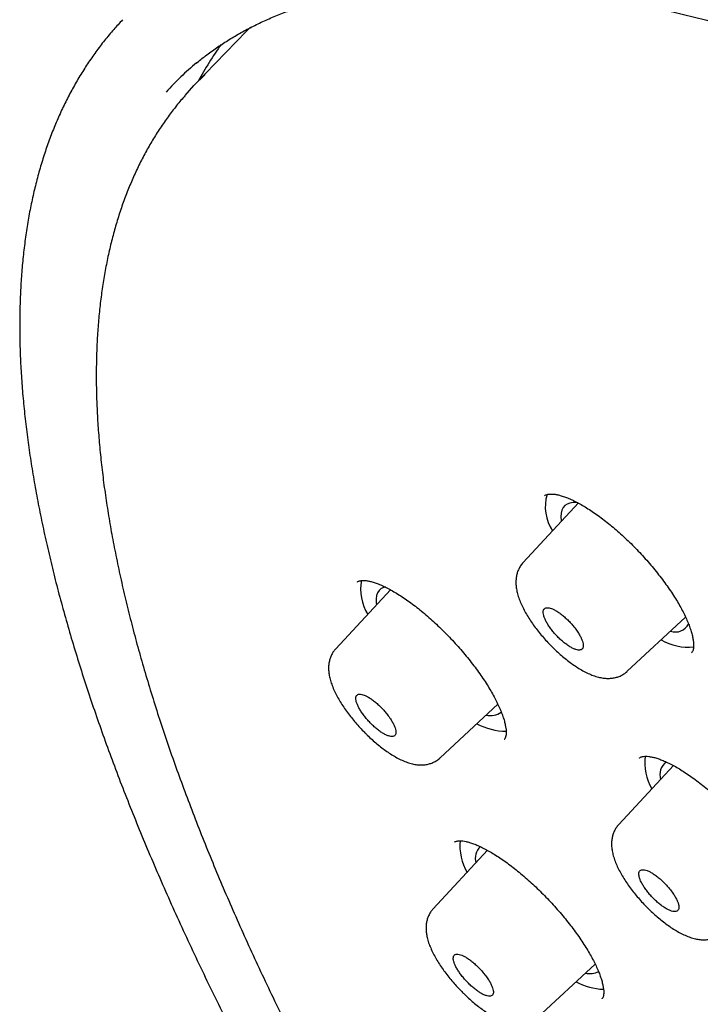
# Model space of a CAD drawing. Header units: millimetres. Extents: x 8 to 1091, y 12 to 2370.
# Tile 25 of 88: x 728 to 742, y 796 to 816. Entities that reach past the tile are written whole.
import ezdxf

# ---------------------------------------------------------------- set-up
doc = ezdxf.new("R2010")
doc.units = ezdxf.units.MM

msp = doc.modelspace()

# ---------------------------------------------------------------- linework, layer by layer
at = {"color": 7, "linetype": 'Continuous', "lineweight": 30}
for p, q in [((732.743, 816.214), (732.824, 816.296)), ((732.743, 816.214), (731.663, 815.096)), ((739.696, 806.346), (738.535, 805.098)), ((735.758, 804.526), (734.61, 803.293)), ((740.714, 802.822), (741.935, 803.953)), ((742.059, 803.21), (742.062, 803.213)), ((736.793, 801.009), (738.005, 802.131)), ((738.139, 801.401), (738.141, 801.404)), ((741.682, 800.847), (740.536, 799.615)), ((737.788, 799.075), (736.649, 797.851)), ((738.836, 795.576), (740.042, 796.693)), ((740.186, 795.968), (740.188, 795.971))]:
    msp.add_line(p, q, dxfattribs=at)
at = {"color": 7, "linetype": 'Continuous', "lineweight": 30, "flags": 128}
for points in [[(731.457, 814.872), (731.642, 815.075), (731.879, 815.309)], [(739.681, 806.348), (739.655, 806.35), (739.579, 806.351), (739.512, 806.341), (739.454, 806.32), (739.406, 806.287), (739.369, 806.245), (739.343, 806.191), (739.327, 806.128), (739.323, 806.056), (739.33, 805.975), (739.333, 805.956)], [(735.646, 804.587), (735.614, 804.577), (735.561, 804.55), (735.518, 804.513), (735.486, 804.465), (735.465, 804.406), (735.455, 804.339), (735.457, 804.262), (735.463, 804.21)]]:
    msp.add_lwpolyline(points, dxfattribs=at)
at = {"color": 7, "linetype": 'Continuous', "lineweight": 30}
for centre, radius, start, end in [((737.458, 812.134), 6.48, 144.0414, 152.0883), ((735.561, 810.885), 6.06, 129.6397, 137.9803), ((739.911, 806.267), 0.914, 163.7199, 213.7152), ((736.161, 804.544), 1.03, 169.8664, 211.1215), ((741.725, 803.95), 0.306, 250.0982, 332.8793), ((741.992, 804.448), 1.122, 239.6154, 275.8314), ((737.856, 802.246), 0.353, 254.5305, 307.9692), ((738.182, 802.885), 1.317, 241.9804, 269.8813), ((742.17, 800.92), 1.092, 173.414, 210.7273), ((741.71, 800.661), 0.315, 123.8987, 199.1223), ((738.315, 799.172), 1.107, 174.5275, 210.2665), ((737.864, 798.904), 0.334, 132.1119, 196.0708), ((739.935, 796.888), 0.392, 256.2076, 297.1195), ((740.287, 797.55), 1.385, 242.3024, 267.1113)]:
    msp.add_arc(centre, radius, start, end, dxfattribs=at)
for points, knots in [([(731.686, 815.542), (731.752, 815.596), (731.89, 815.708), (732.112, 815.867), (732.349, 816.023), (732.596, 816.169), (732.851, 816.306), (733.115, 816.433), (733.389, 816.55), (733.67, 816.657), (733.961, 816.755), (734.26, 816.843), (734.567, 816.922), (734.883, 816.99), (735.207, 817.049), (735.539, 817.099), (735.88, 817.138), (736.229, 817.168), (736.586, 817.188), (736.951, 817.198), (737.323, 817.199), (737.704, 817.19), (738.092, 817.171), (738.488, 817.142), (738.892, 817.104), (739.303, 817.055), (739.721, 816.997), (740.146, 816.93), (740.579, 816.852), (741.019, 816.765), (741.465, 816.668), (741.919, 816.561), (742.379, 816.444), (742.845, 816.318), (743.318, 816.183), (743.797, 816.037), (744.283, 815.882), (744.774, 815.718), (745.272, 815.544), (745.775, 815.361), (746.284, 815.168), (746.798, 814.966), (747.318, 814.754), (747.842, 814.533), (748.372, 814.303), (748.907, 814.064), (749.447, 813.816), (749.991, 813.559), (750.54, 813.292), (751.093, 813.017), (751.651, 812.733), (752.212, 812.441), (752.778, 812.139), (753.347, 811.829), (753.92, 811.511), (754.496, 811.184), (755.076, 810.848), (755.658, 810.505), (756.244, 810.153), (756.833, 809.793), (757.424, 809.425), (758.018, 809.05), (758.614, 808.666), (759.213, 808.275), (759.813, 807.876), (760.416, 807.47), (761.02, 807.056), (761.626, 806.635), (762.233, 806.207), (762.842, 805.772), (763.451, 805.33), (764.062, 804.881), (764.673, 804.425), (765.285, 803.963), (765.898, 803.494), (766.511, 803.019), (767.124, 802.538), (767.737, 802.05), (768.35, 801.557), (768.962, 801.058), (769.574, 800.553), (770.186, 800.042), (770.796, 799.526), (771.406, 799.005), (772.014, 798.478), (772.622, 797.947), (773.227, 797.41), (773.832, 796.869), (774.434, 796.323), (775.035, 795.773), (775.633, 795.218), (776.229, 794.659), (776.823, 794.096), (777.414, 793.53), (778.003, 792.959), (778.589, 792.385), (779.171, 791.807), (779.751, 791.227), (780.327, 790.643), (780.9, 790.055), (781.469, 789.466), (782.035, 788.873), (782.596, 788.278), (783.154, 787.68), (783.707, 787.081), (784.256, 786.479), (784.801, 785.875), (785.341, 785.27), (785.876, 784.663), (786.406, 784.054), (786.931, 783.445), (787.451, 782.834), (787.966, 782.222), (788.475, 781.609), (788.979, 780.996), (789.477, 780.382), (789.969, 779.768), (790.455, 779.154), (790.935, 778.54), (791.409, 777.926), (791.877, 777.312), (792.338, 776.699), (792.792, 776.086), (793.24, 775.475), (793.681, 774.864), (794.115, 774.254), (794.542, 773.646), (794.962, 773.039), (795.374, 772.433), (795.779, 771.83), (796.177, 771.228), (796.567, 770.629), (796.949, 770.031), (797.324, 769.437), (797.69, 768.844), (798.049, 768.255), (798.4, 767.668), (798.742, 767.084), (799.076, 766.504), (799.402, 765.926), (799.72, 765.353), (800.029, 764.782), (800.329, 764.216), (800.621, 763.654), (800.904, 763.095), (801.178, 762.541), (801.443, 761.992), (801.699, 761.447), (801.946, 760.906), (802.185, 760.37), (802.414, 759.84), (802.634, 759.314), (802.844, 758.794), (803.045, 758.279), (803.237, 757.769), (803.42, 757.265), (803.593, 756.767), (803.757, 756.275), (803.911, 755.789), (804.055, 755.309), (804.19, 754.836), (804.315, 754.369), (804.431, 753.908), (804.537, 753.454), (804.633, 753.007), (804.72, 752.567), (804.796, 752.134), (804.864, 751.708), (804.921, 751.29), (804.968, 750.878), (805.006, 750.475), (805.034, 750.078), (805.053, 749.69), (805.061, 749.309), (805.06, 748.936), (805.049, 748.572), (805.029, 748.215), (804.998, 747.866), (804.958, 747.526), (804.909, 747.194), (804.849, 746.87), (804.78, 746.554), (804.702, 746.247), (804.613, 745.949), (804.516, 745.659), (804.408, 745.378), (804.291, 745.105), (804.165, 744.842), (804.028, 744.587), (803.883, 744.341), (803.728, 744.103), (803.562, 743.876), (803.448, 743.727), (803.386, 743.657), (803.386, 743.657)], [0, 0, 0, 0, 0.004813, 0.010121, 0.015426, 0.020725, 0.026018, 0.031305, 0.036585, 0.041858, 0.047124, 0.052384, 0.057638, 0.062887, 0.068131, 0.07337, 0.078606, 0.083839, 0.08907, 0.094298, 0.099524, 0.104749, 0.109973, 0.115197, 0.12042, 0.125642, 0.130865, 0.136087, 0.14131, 0.146532, 0.151755, 0.156979, 0.162203, 0.167427, 0.172652, 0.177877, 0.183103, 0.188329, 0.193556, 0.198783, 0.204011, 0.209239, 0.214468, 0.219697, 0.224927, 0.230157, 0.235388, 0.240619, 0.24585, 0.251082, 0.256314, 0.261547, 0.26678, 0.272013, 0.277246, 0.28248, 0.287714, 0.292949, 0.298183, 0.303418, 0.308654, 0.313889, 0.319125, 0.32436, 0.329596, 0.334833, 0.340069, 0.345306, 0.350542, 0.355779, 0.361016, 0.366253, 0.371491, 0.376728, 0.381965, 0.387203, 0.392441, 0.397679, 0.402917, 0.408155, 0.413393, 0.418631, 0.423869, 0.429107, 0.434346, 0.439584, 0.444823, 0.450061, 0.4553, 0.460538, 0.465777, 0.471016, 0.476254, 0.481493, 0.486732, 0.491971, 0.497209, 0.502448, 0.507687, 0.512926, 0.518164, 0.523403, 0.528642, 0.533881, 0.539119, 0.544358, 0.549597, 0.554835, 0.560074, 0.565312, 0.570551, 0.575789, 0.581027, 0.586266, 0.591504, 0.596742, 0.60198, 0.607218, 0.612456, 0.617693, 0.622931, 0.628169, 0.633406, 0.638643, 0.643881, 0.649118, 0.654355, 0.659591, 0.664828, 0.670064, 0.675301, 0.680537, 0.685773, 0.691008, 0.696244, 0.701479, 0.706714, 0.711949, 0.717183, 0.722418, 0.727652, 0.732885, 0.738119, 0.743352, 0.748584, 0.753817, 0.759049, 0.76428, 0.769511, 0.774742, 0.779973, 0.785203, 0.790432, 0.795661, 0.800889, 0.806117, 0.811345, 0.816572, 0.821798, 0.827024, 0.83225, 0.837474, 0.842699, 0.847923, 0.853146, 0.858369, 0.863592, 0.868814, 0.874036, 0.879258, 0.88448, 0.889702, 0.894924, 0.900147, 0.90537, 0.910594, 0.91582, 0.921048, 0.926277, 0.931509, 0.936745, 0.941984, 0.947227, 0.952475, 0.957728, 0.962987, 0.968252, 0.973524, 0.978803, 0.984089, 0.989382, 0.99468, 0.999984, 1, 1, 1, 1]), ([(730.145, 816.451), (730.083, 816.384), (729.953, 816.245), (729.768, 816.021), (729.586, 815.783), (729.414, 815.535), (729.251, 815.279), (729.098, 815.013), (728.954, 814.738), (728.82, 814.454), (728.696, 814.161), (728.582, 813.859), (728.478, 813.548), (728.384, 813.228), (728.299, 812.9), (728.225, 812.563), (728.161, 812.217), (728.108, 811.863), (728.064, 811.5), (728.031, 811.13), (728.007, 810.751), (727.994, 810.364), (727.992, 809.97), (727.999, 809.568), (728.017, 809.158), (728.045, 808.742), (728.083, 808.317), (728.132, 807.886), (728.19, 807.448), (728.259, 807.003), (728.337, 806.551), (728.426, 806.092), (728.525, 805.627), (728.633, 805.156), (728.751, 804.678), (728.88, 804.194), (729.018, 803.704), (729.165, 803.208), (729.323, 802.706), (729.49, 802.199), (729.666, 801.686), (729.852, 801.168), (730.048, 800.644), (730.253, 800.115), (730.467, 799.581), (730.691, 799.042), (730.924, 798.498), (731.166, 797.95), (731.417, 797.397), (731.677, 796.839), (731.946, 796.278), (732.224, 795.712), (732.511, 795.142), (732.807, 794.568), (733.111, 793.99), (733.424, 793.409), (733.745, 792.824), (734.075, 792.236), (734.413, 791.645), (734.759, 791.051), (735.114, 790.454), (735.476, 789.854), (735.847, 789.251), (736.225, 788.647), (736.612, 788.039), (737.006, 787.43), (737.407, 786.818), (737.816, 786.205), (738.233, 785.59), (738.656, 784.974), (739.087, 784.356), (739.525, 783.736), (739.97, 783.116), (740.422, 782.495), (740.88, 781.873), (741.345, 781.25), (741.817, 780.627), (742.295, 780.003), (742.779, 779.38), (743.27, 778.756), (743.766, 778.132), (744.268, 777.509), (744.776, 776.886), (745.29, 776.264), (745.809, 775.643), (746.334, 775.022), (746.864, 774.403), (747.399, 773.785), (747.939, 773.168), (748.484, 772.552), (749.033, 771.939), (749.587, 771.327), (750.145, 770.717), (750.708, 770.11), (751.275, 769.504), (751.846, 768.901), (752.421, 768.301), (752.999, 767.704), (753.581, 767.109), (754.167, 766.518), (754.756, 765.929), (755.347, 765.344), (755.942, 764.763), (756.54, 764.185), (757.14, 763.611), (757.743, 763.041), (758.348, 762.475), (758.956, 761.913), (759.565, 761.356), (760.177, 760.803), (760.79, 760.254), (761.405, 759.711), (762.021, 759.172), (762.639, 758.639), (763.258, 758.11), (763.878, 757.587), (764.498, 757.07), (765.119, 756.558), (765.741, 756.051), (766.363, 755.551), (766.986, 755.056), (767.608, 754.568), (768.231, 754.086), (768.853, 753.61), (769.475, 753.14), (770.096, 752.677), (770.716, 752.221), (771.336, 751.772), (771.955, 751.329), (772.561, 750.902), (772.99, 750.603), (773.214, 750.449), (773.243, 750.429)], [0, 0, 0, 0, 0.006887, 0.014399, 0.021917, 0.029443, 0.036981, 0.044533, 0.052102, 0.059689, 0.067296, 0.074924, 0.082572, 0.090241, 0.097929, 0.105635, 0.113359, 0.121098, 0.128851, 0.136617, 0.144393, 0.152177, 0.15997, 0.167768, 0.175571, 0.183378, 0.191188, 0.199, 0.206812, 0.214626, 0.222439, 0.230251, 0.238063, 0.245873, 0.253682, 0.26149, 0.269296, 0.2771, 0.284902, 0.292703, 0.300502, 0.308299, 0.316094, 0.323887, 0.331679, 0.339469, 0.347257, 0.355044, 0.362829, 0.370613, 0.378395, 0.386176, 0.393955, 0.401733, 0.40951, 0.417286, 0.425061, 0.432834, 0.440607, 0.448379, 0.456149, 0.463919, 0.471688, 0.479456, 0.487223, 0.49499, 0.502756, 0.510521, 0.518285, 0.526049, 0.533812, 0.541575, 0.549337, 0.557099, 0.56486, 0.572621, 0.580382, 0.588142, 0.595901, 0.603661, 0.61142, 0.619178, 0.626936, 0.634695, 0.642452, 0.65021, 0.657967, 0.665724, 0.673481, 0.681238, 0.688995, 0.696751, 0.704507, 0.712264, 0.72002, 0.727776, 0.735532, 0.743288, 0.751044, 0.7588, 0.766555, 0.774311, 0.782067, 0.789823, 0.797579, 0.805335, 0.813091, 0.820847, 0.828604, 0.83636, 0.844116, 0.851873, 0.85963, 0.867387, 0.875144, 0.882902, 0.890659, 0.898417, 0.906175, 0.913934, 0.921692, 0.929451, 0.937211, 0.944971, 0.952731, 0.960491, 0.968252, 0.976014, 0.983775, 0.991538, 0.998893, 1, 1, 1, 1]), ([(731.449, 814.861), (731.43, 814.839), (731.346, 814.746), (731.208, 814.572), (731.035, 814.339), (730.871, 814.095), (730.718, 813.843), (730.574, 813.581), (730.439, 813.311), (730.315, 813.031), (730.2, 812.743), (730.095, 812.445), (730, 812.139), (729.914, 811.824), (729.839, 811.501), (729.774, 811.169), (729.719, 810.828), (729.674, 810.479), (729.639, 810.122), (729.614, 809.757), (729.599, 809.384), (729.594, 809.003), (729.6, 808.614), (729.615, 808.218), (729.641, 807.815), (729.677, 807.404), (729.723, 806.985), (729.778, 806.56), (729.844, 806.128), (729.92, 805.688), (730.006, 805.242), (730.101, 804.79), (730.207, 804.331), (730.322, 803.865), (730.447, 803.393), (730.582, 802.915), (730.726, 802.431), (730.88, 801.941), (731.044, 801.446), (731.217, 800.944), (731.4, 800.438), (731.592, 799.925), (731.794, 799.408), (732.005, 798.885), (732.225, 798.357), (732.455, 797.825), (732.693, 797.287), (732.941, 796.745), (733.198, 796.199), (733.463, 795.648), (733.738, 795.093), (734.021, 794.534), (734.313, 793.971), (734.614, 793.405), (734.923, 792.834), (735.241, 792.26), (735.567, 791.683), (735.901, 791.103), (736.244, 790.52), (736.595, 789.933), (736.954, 789.344), (737.32, 788.753), (737.695, 788.159), (738.078, 787.563), (738.468, 786.964), (738.865, 786.364), (739.27, 785.762), (739.683, 785.158), (740.102, 784.553), (740.529, 783.946), (740.963, 783.338), (741.403, 782.729), (741.851, 782.12), (742.305, 781.509), (742.766, 780.898), (743.233, 780.287), (743.706, 779.675), (744.186, 779.063), (744.671, 778.452), (745.163, 777.84), (745.66, 777.229), (746.163, 776.619), (746.672, 776.009), (747.185, 775.401), (747.705, 774.793), (748.229, 774.186), (748.758, 773.581), (749.292, 772.977), (749.831, 772.375), (750.375, 771.775), (750.922, 771.177), (751.475, 770.581), (752.031, 769.987), (752.591, 769.396), (753.155, 768.807), (753.723, 768.221), (754.294, 767.638), (754.869, 767.058), (755.447, 766.482), (756.028, 765.908), (756.612, 765.338), (757.199, 764.772), (757.789, 764.21), (758.381, 763.652), (758.975, 763.097), (759.572, 762.547), (760.17, 762.002), (760.771, 761.461), (761.373, 760.924), (761.977, 760.393), (762.582, 759.866), (763.188, 759.345), (763.795, 758.829), (764.404, 758.318), (765.013, 757.812), (765.622, 757.313), (766.232, 756.819), (766.843, 756.331), (767.453, 755.849), (768.064, 755.373), (768.674, 754.903), (769.284, 754.44), (769.893, 753.984), (770.502, 753.534), (771.11, 753.09), (771.717, 752.654), (772.323, 752.225), (772.927, 751.802), (773.53, 751.387), (774.132, 750.98), (774.731, 750.579), (775.329, 750.187), (775.925, 749.802), (776.518, 749.424), (777.109, 749.055), (777.698, 748.693), (778.283, 748.34), (778.866, 747.994), (779.446, 747.657), (780.023, 747.328), (780.597, 747.008), (781.167, 746.696), (781.733, 746.392), (782.296, 746.098), (782.855, 745.811), (783.41, 745.534), (783.961, 745.266), (784.507, 745.006), (785.049, 744.756), (785.586, 744.514), (786.119, 744.282), (786.647, 744.059), (787.17, 743.846), (787.688, 743.641), (788.201, 743.446), (788.708, 743.261), (789.21, 743.085), (789.706, 742.918), (790.196, 742.761), (790.681, 742.614), (791.159, 742.476), (791.632, 742.349), (792.098, 742.231), (792.558, 742.122), (793.011, 742.024), (793.458, 741.936), (793.898, 741.857), (794.332, 741.789), (794.758, 741.73), (795.178, 741.682), (795.59, 741.643), (795.995, 741.615), (796.393, 741.597), (796.783, 741.588), (797.165, 741.591), (797.54, 741.603), (797.907, 741.625), (798.266, 741.658), (798.617, 741.7), (798.96, 741.753), (799.295, 741.816), (799.621, 741.89), (799.938, 741.973), (800.247, 742.066), (800.547, 742.169), (800.838, 742.283), (801.12, 742.406), (801.393, 742.539), (801.657, 742.681), (801.912, 742.834), (802.157, 742.995), (802.393, 743.167), (802.577, 743.311), (802.678, 743.402), (802.708, 743.428)], [0, 0, 0, 0, 0.001541, 0.006681, 0.011823, 0.01697, 0.022122, 0.027282, 0.03245, 0.037626, 0.042812, 0.048007, 0.053211, 0.058423, 0.063644, 0.068873, 0.074109, 0.079351, 0.084598, 0.08985, 0.095106, 0.100365, 0.105627, 0.110891, 0.116157, 0.121424, 0.126691, 0.131959, 0.137227, 0.142496, 0.147764, 0.153031, 0.158298, 0.163564, 0.16883, 0.174095, 0.179359, 0.184623, 0.189886, 0.195148, 0.200409, 0.205669, 0.210929, 0.216188, 0.221446, 0.226703, 0.23196, 0.237216, 0.242472, 0.247727, 0.252981, 0.258235, 0.263488, 0.26874, 0.273993, 0.279244, 0.284495, 0.289746, 0.294997, 0.300247, 0.305496, 0.310745, 0.315994, 0.321243, 0.326491, 0.331739, 0.336987, 0.342234, 0.347481, 0.352728, 0.357975, 0.363221, 0.368468, 0.373714, 0.37896, 0.384205, 0.389451, 0.394696, 0.399942, 0.405187, 0.410432, 0.415677, 0.420921, 0.426166, 0.431411, 0.436655, 0.441899, 0.447144, 0.452388, 0.457632, 0.462876, 0.46812, 0.473364, 0.478608, 0.483852, 0.489096, 0.49434, 0.499584, 0.504828, 0.510072, 0.515316, 0.52056, 0.525804, 0.531048, 0.536292, 0.541536, 0.54678, 0.552024, 0.557268, 0.562513, 0.567757, 0.573002, 0.578246, 0.583491, 0.588735, 0.59398, 0.599225, 0.60447, 0.609715, 0.614961, 0.620206, 0.625452, 0.630698, 0.635944, 0.64119, 0.646436, 0.651683, 0.65693, 0.662177, 0.667424, 0.672672, 0.677919, 0.683168, 0.688416, 0.693665, 0.698914, 0.704163, 0.709413, 0.714663, 0.719914, 0.725165, 0.730416, 0.735668, 0.740921, 0.746173, 0.751427, 0.756681, 0.761935, 0.767191, 0.772446, 0.777703, 0.78296, 0.788218, 0.793476, 0.798735, 0.803995, 0.809256, 0.814518, 0.81978, 0.825043, 0.830307, 0.835572, 0.840838, 0.846104, 0.851371, 0.856639, 0.861907, 0.867176, 0.872445, 0.877714, 0.882983, 0.888251, 0.893519, 0.898786, 0.904051, 0.909315, 0.914575, 0.919833, 0.925087, 0.930336, 0.93558, 0.940817, 0.946048, 0.951272, 0.956487, 0.961693, 0.96689, 0.972078, 0.977256, 0.982426, 0.987587, 0.992741, 0.997888, 1, 1, 1, 1]), ([(738.982, 806.495), (738.982, 806.495), (738.982, 806.494), (738.981, 806.493), (738.98, 806.492)], [0, 0, 0, 0, 0.025016, 1, 1, 1, 1]), ([(738.982, 806.492), (738.983, 806.493), (738.99, 806.501), (739.005, 806.51), (739.033, 806.521), (739.071, 806.529), (739.121, 806.532), (739.182, 806.528), (739.253, 806.516), (739.331, 806.496), (739.418, 806.467), (739.512, 806.429), (739.612, 806.382), (739.719, 806.326), (739.832, 806.26), (739.949, 806.186), (740.071, 806.103), (740.195, 806.012), (740.322, 805.913), (740.449, 805.808), (740.575, 805.697), (740.7, 805.582), (740.824, 805.462), (740.945, 805.337), (741.063, 805.209), (741.179, 805.078), (741.291, 804.944), (741.398, 804.809), (741.5, 804.674), (741.595, 804.54), (741.683, 804.408), (741.763, 804.279), (741.834, 804.155), (741.897, 804.035), (741.952, 803.919), (741.999, 803.809), (742.037, 803.704), (742.067, 803.608), (742.087, 803.519), (742.1, 803.441), (742.104, 803.374), (742.102, 803.319), (742.095, 803.275), (742.085, 803.245), (742.074, 803.225), (742.066, 803.217), (742.062, 803.213)], [0, 0, 0, 0, 0.00788, 0.034861, 0.058128, 0.079983, 0.103203, 0.125699, 0.147983, 0.170254, 0.192564, 0.214709, 0.23711, 0.25989, 0.283004, 0.306392, 0.32999, 0.353731, 0.377549, 0.401371, 0.425139, 0.44881, 0.472297, 0.495858, 0.519595, 0.543472, 0.567443, 0.591457, 0.615438, 0.639333, 0.663093, 0.686678, 0.710018, 0.733072, 0.756211, 0.779414, 0.802594, 0.825654, 0.848497, 0.871032, 0.893191, 0.914976, 0.936514, 0.958087, 0.980202, 1, 1, 1, 1]), ([(738.536, 805.098), (738.53, 805.092), (738.505, 805.067), (738.469, 805.014), (738.431, 804.943), (738.404, 804.866), (738.387, 804.785), (738.381, 804.7), (738.384, 804.611), (738.398, 804.516), (738.423, 804.413), (738.461, 804.303), (738.51, 804.189), (738.568, 804.076), (738.634, 803.963), (738.707, 803.851), (738.785, 803.741), (738.869, 803.633), (738.958, 803.527), (739.046, 803.429), (739.106, 803.368), (739.133, 803.34)], [0, 0, 0, 0, 0.012755, 0.05545, 0.098174, 0.141592, 0.186443, 0.233523, 0.283382, 0.337652, 0.398212, 0.462337, 0.526804, 0.591077, 0.652649, 0.713175, 0.773538, 0.832721, 0.891268, 0.950167, 1, 1, 1, 1]), ([(735.064, 804.692), (735.064, 804.692), (735.063, 804.691), (735.063, 804.69), (735.062, 804.689)], [0, 0, 0, 0, 0.139031, 1, 1, 1, 1]), ([(735.063, 804.689), (735.064, 804.69), (735.069, 804.696), (735.082, 804.703), (735.107, 804.714), (735.142, 804.721), (735.189, 804.724), (735.248, 804.72), (735.316, 804.708), (735.393, 804.688), (735.477, 804.659), (735.569, 804.622), (735.668, 804.575), (735.773, 804.519), (735.884, 804.454), (736.001, 804.38), (736.121, 804.297), (736.245, 804.206), (736.371, 804.108), (736.497, 804.003), (736.624, 803.892), (736.749, 803.777), (736.872, 803.657), (736.993, 803.533), (737.112, 803.405), (737.229, 803.274), (737.341, 803.14), (737.449, 803.006), (737.552, 802.871), (737.648, 802.736), (737.738, 802.604), (737.819, 802.475), (737.893, 802.35), (737.958, 802.23), (738.014, 802.114), (738.063, 802.004), (738.103, 801.899), (738.135, 801.802), (738.157, 801.713), (738.172, 801.634), (738.178, 801.567), (738.178, 801.511), (738.172, 801.467), (738.163, 801.436), (738.153, 801.416), (738.146, 801.408), (738.142, 801.403)], [0, 0, 0, 0, 0.005771, 0.033142, 0.056257, 0.07795, 0.100997, 0.123327, 0.145476, 0.167635, 0.189867, 0.211961, 0.234284, 0.256998, 0.280055, 0.303397, 0.326957, 0.350669, 0.374465, 0.398276, 0.422038, 0.445713, 0.469194, 0.492713, 0.516411, 0.540253, 0.564195, 0.588185, 0.612153, 0.636041, 0.659799, 0.683388, 0.70675, 0.729781, 0.752885, 0.776057, 0.799218, 0.822267, 0.845104, 0.86763, 0.889765, 0.911484, 0.932876, 0.954212, 0.97581, 1, 1, 1, 1]), ([(739.598, 803.751), (739.578, 803.776), (739.537, 803.825), (739.469, 803.895), (739.398, 803.96), (739.327, 804.018), (739.257, 804.067), (739.191, 804.106), (739.129, 804.134), (739.075, 804.149), (739.029, 804.152), (738.993, 804.142), (738.967, 804.12), (738.954, 804.087), (738.952, 804.042), (738.962, 803.988), (738.983, 803.926), (739.016, 803.859), (739.059, 803.786), (739.11, 803.712), (739.17, 803.637), (739.235, 803.564), (739.304, 803.495), (739.375, 803.433), (739.446, 803.378), (739.514, 803.333), (739.579, 803.298), (739.638, 803.275), (739.69, 803.264), (739.732, 803.266), (739.764, 803.28), (739.785, 803.307), (739.795, 803.345), (739.792, 803.393), (739.778, 803.45), (739.752, 803.514), (739.715, 803.584), (739.665, 803.664), (739.622, 803.72), (739.598, 803.751)], [0, 0, 0, 0, 0.02648, 0.053729, 0.080209, 0.107458, 0.133937, 0.161184, 0.187655, 0.214894, 0.241354, 0.268581, 0.295031, 0.322249, 0.348696, 0.375909, 0.40236, 0.429577, 0.456038, 0.483265, 0.509737, 0.536976, 0.563456, 0.590703, 0.617183, 0.644432, 0.670906, 0.698148, 0.724611, 0.751843, 0.778295, 0.805515, 0.831962, 0.859176, 0.885625, 0.91284, 0.939298, 0.966521, 1, 1, 1, 1]), ([(739.133, 803.34), (739.151, 803.323), (739.2, 803.274), (739.284, 803.196), (739.387, 803.107), (739.491, 803.025), (739.596, 802.949), (739.702, 802.879), (739.81, 802.817), (739.92, 802.764), (740.028, 802.722), (740.132, 802.692), (740.229, 802.675), (740.32, 802.671), (740.405, 802.677), (740.486, 802.693), (740.566, 802.721), (740.641, 802.763), (740.691, 802.798), (740.712, 802.821), (740.714, 802.822)], [0, 0, 0, 0, 0.033476, 0.096949, 0.161234, 0.226304, 0.29158, 0.357617, 0.425954, 0.49665, 0.567827, 0.634191, 0.695235, 0.751157, 0.802503, 0.85056, 0.897013, 0.947889, 0.997036, 1, 1, 1, 1]), ([(734.611, 803.293), (734.594, 803.274), (734.56, 803.234), (734.521, 803.166), (734.49, 803.092), (734.47, 803.013), (734.46, 802.931), (734.459, 802.845), (734.469, 802.754), (734.49, 802.655), (734.523, 802.548), (734.569, 802.436), (734.624, 802.322), (734.687, 802.209), (734.757, 802.097), (734.833, 801.987), (734.915, 801.878), (735.002, 801.772), (735.093, 801.668), (735.166, 801.589), (735.209, 801.546), (735.219, 801.535)], [0, 0, 0, 0, 0.0384717, 0.0805684, 0.1230698, 0.1666954, 0.2122704, 0.2605404, 0.3120623, 0.3699691, 0.4333252, 0.4974638, 0.5628144, 0.6254533, 0.6855928, 0.746202, 0.8057437, 0.8640799, 0.9225356, 0.9812462, 1, 1, 1, 1]), ([(735.675, 801.936), (735.655, 801.96), (735.614, 802.009), (735.546, 802.08), (735.475, 802.146), (735.404, 802.205), (735.334, 802.255), (735.268, 802.295), (735.207, 802.323), (735.152, 802.34), (735.106, 802.344), (735.07, 802.336), (735.045, 802.315), (735.031, 802.282), (735.029, 802.238), (735.039, 802.185), (735.061, 802.124), (735.094, 802.056), (735.137, 801.984), (735.188, 801.91), (735.248, 801.834), (735.312, 801.762), (735.382, 801.692), (735.452, 801.629), (735.523, 801.573), (735.592, 801.527), (735.657, 801.491), (735.716, 801.467), (735.767, 801.455), (735.809, 801.455), (735.842, 801.469), (735.863, 801.494), (735.872, 801.531), (735.869, 801.578), (735.855, 801.635), (735.829, 801.699), (735.792, 801.769), (735.742, 801.848), (735.699, 801.904), (735.675, 801.936)], [0, 0, 0, 0, 0.02648, 0.053728, 0.080208, 0.107456, 0.13394, 0.161193, 0.187675, 0.214925, 0.241396, 0.268636, 0.295093, 0.322318, 0.348765, 0.375978, 0.402422, 0.429631, 0.45608, 0.483296, 0.509757, 0.536985, 0.563459, 0.590701, 0.617184, 0.644436, 0.670919, 0.698171, 0.724646, 0.75189, 0.778352, 0.805581, 0.832031, 0.859247, 0.88569, 0.9129, 0.939347, 0.966559, 1, 1, 1, 1]), ([(735.219, 801.535), (735.236, 801.518), (735.286, 801.469), (735.37, 801.391), (735.472, 801.302), (735.575, 801.22), (735.679, 801.143), (735.785, 801.074), (735.892, 801.011), (736.001, 800.957), (736.108, 800.914), (736.211, 800.883), (736.308, 800.865), (736.398, 800.86), (736.483, 800.865), (736.563, 800.881), (736.64, 800.907), (736.713, 800.946), (736.764, 800.98), (736.788, 801.005), (736.792, 801.01)], [0, 0, 0, 0, 0.033412, 0.096806, 0.161013, 0.226003, 0.291215, 0.357185, 0.425466, 0.496237, 0.567515, 0.634262, 0.695378, 0.751072, 0.802065, 0.849743, 0.895774, 0.941151, 0.989994, 1, 1, 1, 1]), ([(740.971, 801.006), (740.972, 801.008), (740.977, 801.014), (740.991, 801.022), (741.017, 801.033), (741.054, 801.041), (741.102, 801.044), (741.161, 801.04), (741.23, 801.029), (741.308, 801.01), (741.394, 800.981), (741.487, 800.944), (741.586, 800.898), (741.693, 800.842), (741.805, 800.778), (741.922, 800.704), (742.044, 800.622), (742.168, 800.532), (742.295, 800.434), (742.422, 800.33), (742.549, 800.22), (742.675, 800.105), (742.799, 799.986), (742.921, 799.863), (743.04, 799.735), (743.157, 799.605), (743.27, 799.472), (743.379, 799.337), (743.482, 799.203), (743.578, 799.069), (743.668, 798.938), (743.75, 798.809), (743.823, 798.685), (743.888, 798.565), (743.945, 798.449), (743.993, 798.339), (744.033, 798.235), (744.064, 798.137), (744.087, 798.049), (744.101, 797.97), (744.107, 797.902), (744.106, 797.846), (744.1, 797.803), (744.091, 797.772), (744.081, 797.751), (744.073, 797.743), (744.069, 797.738)], [0, 0, 0, 0, 0.0057899, 0.0330995, 0.0563032, 0.0780779, 0.1012141, 0.1236204, 0.1458275, 0.1680324, 0.1902941, 0.2124054, 0.2347541, 0.2574898, 0.2805636, 0.3039175, 0.3274866, 0.351203, 0.3750003, 0.3988078, 0.4225649, 0.4462302, 0.4697038, 0.4932313, 0.5169366, 0.5407847, 0.5647311, 0.5887241, 0.6126913, 0.6365763, 0.66033, 0.6839121, 0.7072601, 0.7302969, 0.7534104, 0.7765917, 0.7997579, 0.8228109, 0.8456514, 0.8681826, 0.8903309, 0.9120806, 0.9335337, 0.9549659, 0.9767565, 1, 1, 1, 1]), ([(740.972, 801.009), (740.971, 801.009), (740.97, 801.009), (740.97, 801.008), (740.969, 801.007)], [0, 0, 0, 0, 0.405291, 1, 1, 1, 1]), ([(740.537, 799.615), (740.535, 799.614), (740.513, 799.593), (740.48, 799.546), (740.439, 799.476), (740.411, 799.4), (740.392, 799.321), (740.384, 799.237), (740.385, 799.15), (740.397, 799.058), (740.42, 798.958), (740.456, 798.85), (740.503, 798.737), (740.56, 798.624), (740.624, 798.512), (740.696, 798.401), (740.774, 798.291), (740.857, 798.183), (740.945, 798.077), (741.035, 797.977), (741.101, 797.907), (741.136, 797.872), (741.141, 797.868)], [0, 0, 0, 0, 0.004008, 0.046641, 0.089117, 0.132092, 0.176293, 0.222543, 0.271476, 0.323967, 0.383081, 0.446932, 0.511366, 0.576441, 0.638757, 0.699438, 0.760089, 0.819587, 0.878038, 0.936911, 0.992249, 1, 1, 1, 1]), ([(737.095, 799.246), (737.095, 799.246), (737.094, 799.246), (737.093, 799.245), (737.093, 799.244)], [0, 0, 0, 0, 0.320383, 1, 1, 1, 1]), ([(737.094, 799.244), (737.095, 799.244), (737.099, 799.25), (737.11, 799.256), (737.133, 799.266), (737.167, 799.273), (737.212, 799.276), (737.27, 799.272), (737.336, 799.261), (737.412, 799.242), (737.496, 799.214), (737.587, 799.176), (737.685, 799.13), (737.79, 799.075), (737.9, 799.011), (738.017, 798.937), (738.137, 798.855), (738.261, 798.765), (738.386, 798.668), (738.513, 798.564), (738.64, 798.454), (738.766, 798.339), (738.89, 798.22), (739.012, 798.096), (739.132, 797.969), (739.249, 797.839), (739.363, 797.706), (739.472, 797.572), (739.576, 797.438), (739.674, 797.304), (739.764, 797.172), (739.848, 797.044), (739.923, 796.919), (739.989, 796.799), (740.048, 796.684), (740.098, 796.573), (740.14, 796.469), (740.173, 796.371), (740.197, 796.283), (740.213, 796.203), (740.221, 796.135), (740.222, 796.079), (740.217, 796.035), (740.209, 796.004), (740.199, 795.984), (740.194, 795.975), (740.189, 795.971), (740.188, 795.971)], [0, 0, 0, 0, 0.004111, 0.031735, 0.054743, 0.076336, 0.099275, 0.121505, 0.143575, 0.165668, 0.187853, 0.209925, 0.232201, 0.254875, 0.277898, 0.301209, 0.324744, 0.348435, 0.372214, 0.396012, 0.419765, 0.443434, 0.466911, 0.490399, 0.514067, 0.537883, 0.561802, 0.585775, 0.60973, 0.633609, 0.657363, 0.68095, 0.704318, 0.727337, 0.750417, 0.773571, 0.79672, 0.819763, 0.842599, 0.865123, 0.88725, 0.908942, 0.930266, 0.951488, 0.972856, 0.997801, 1, 1, 1, 1]), ([(741.598, 798.271), (741.578, 798.295), (741.537, 798.344), (741.469, 798.414), (741.399, 798.479), (741.328, 798.536), (741.258, 798.586), (741.192, 798.624), (741.131, 798.652), (741.076, 798.668), (741.03, 798.672), (740.995, 798.663), (740.969, 798.642), (740.955, 798.609), (740.954, 798.565), (740.964, 798.512), (740.985, 798.451), (741.018, 798.384), (741.061, 798.312), (741.113, 798.239), (741.172, 798.164), (741.237, 798.092), (741.306, 798.024), (741.376, 797.962), (741.447, 797.907), (741.516, 797.862), (741.581, 797.826), (741.639, 797.803), (741.691, 797.792), (741.733, 797.793), (741.765, 797.807), (741.786, 797.832), (741.795, 797.869), (741.793, 797.916), (741.778, 797.973), (741.752, 798.036), (741.716, 798.106), (741.666, 798.184), (741.622, 798.24), (741.598, 798.271)], [0, 0, 0, 0, 0.026475, 0.053719, 0.080194, 0.107437, 0.133915, 0.16116, 0.187634, 0.214876, 0.241342, 0.268577, 0.295034, 0.32226, 0.348711, 0.37593, 0.402381, 0.429599, 0.456054, 0.483277, 0.509742, 0.536973, 0.563446, 0.590686, 0.617163, 0.644408, 0.670883, 0.698127, 0.724596, 0.751833, 0.778293, 0.805521, 0.831974, 0.859195, 0.885645, 0.912862, 0.939316, 0.966537, 1, 1, 1, 1]), ([(736.649, 797.85), (736.634, 797.832), (736.6, 797.794), (736.561, 797.726), (736.53, 797.652), (736.51, 797.575), (736.5, 797.493), (736.5, 797.408), (736.51, 797.318), (736.53, 797.22), (736.563, 797.114), (736.609, 797.003), (736.664, 796.89), (736.727, 796.778), (736.798, 796.667), (736.874, 796.557), (736.956, 796.449), (737.042, 796.343), (737.133, 796.239), (737.209, 796.159), (737.253, 796.114), (737.266, 796.102)], [0, 0, 0, 0, 0.037235, 0.079113, 0.121329, 0.164601, 0.209762, 0.257608, 0.308723, 0.366073, 0.429313, 0.493357, 0.559017, 0.621905, 0.682095, 0.742758, 0.802357, 0.860743, 0.919113, 0.977805, 1, 1, 1, 1]), ([(741.141, 797.868), (741.158, 797.851), (741.207, 797.802), (741.292, 797.725), (741.394, 797.637), (741.498, 797.555), (741.603, 797.479), (741.709, 797.41), (741.816, 797.348), (741.926, 797.295), (742.033, 797.253), (742.137, 797.223), (742.234, 797.206), (742.324, 797.201), (742.409, 797.207), (742.489, 797.224), (742.566, 797.251), (742.638, 797.29), (742.689, 797.325), (742.712, 797.349), (742.715, 797.352)], [0, 0, 0, 0, 0.033488, 0.097006, 0.161334, 0.226443, 0.291756, 0.357852, 0.426258, 0.497021, 0.5684, 0.635056, 0.696279, 0.752155, 0.803359, 0.851253, 0.8976, 0.943252, 0.992371, 1, 1, 1, 1]), ([(737.714, 796.496), (737.694, 796.52), (737.652, 796.569), (737.585, 796.639), (737.514, 796.705), (737.443, 796.764), (737.373, 796.814), (737.307, 796.854), (737.246, 796.883), (737.192, 796.899), (737.146, 796.904), (737.11, 796.896), (737.085, 796.875), (737.071, 796.843), (737.07, 796.8), (737.08, 796.748), (737.102, 796.687), (737.135, 796.62), (737.178, 796.548), (737.23, 796.474), (737.29, 796.399), (737.355, 796.327), (737.424, 796.258), (737.495, 796.195), (737.566, 796.139), (737.634, 796.093), (737.699, 796.057), (737.758, 796.033), (737.809, 796.021), (737.851, 796.021), (737.883, 796.034), (737.904, 796.059), (737.913, 796.095), (737.91, 796.142), (737.895, 796.198), (737.869, 796.261), (737.832, 796.33), (737.782, 796.409), (737.738, 796.465), (737.714, 796.496)], [0, 0, 0, 0, 0.026473, 0.053714, 0.080186, 0.107426, 0.133906, 0.161154, 0.187636, 0.214887, 0.241364, 0.26861, 0.295076, 0.32231, 0.348764, 0.375985, 0.402431, 0.429644, 0.45609, 0.483303, 0.509756, 0.536977, 0.563443, 0.590676, 0.617153, 0.644398, 0.670881, 0.698132, 0.724612, 0.75186, 0.77833, 0.805568, 0.832025, 0.85925, 0.885698, 0.912912, 0.939357, 0.966569, 1, 1, 1, 1]), ([(737.266, 796.102), (737.283, 796.085), (737.332, 796.036), (737.416, 795.958), (737.518, 795.87), (737.622, 795.788), (737.726, 795.712), (737.831, 795.642), (737.938, 795.58), (738.047, 795.526), (738.153, 795.483), (738.256, 795.452), (738.353, 795.434), (738.442, 795.428), (738.527, 795.433), (738.606, 795.449), (738.683, 795.475), (738.755, 795.513), (738.807, 795.548), (738.831, 795.573), (738.835, 795.577)], [0, 0, 0, 0, 0.033409, 0.09682, 0.161041, 0.22604, 0.291261, 0.357252, 0.425558, 0.496368, 0.567783, 0.634856, 0.69615, 0.751803, 0.802657, 0.850168, 0.896067, 0.941296, 0.990044, 1, 1, 1, 1])]:
    msp.add_open_spline(points, degree=3, knots=knots, dxfattribs=at)

doc.saveas('drawing.dxf')
